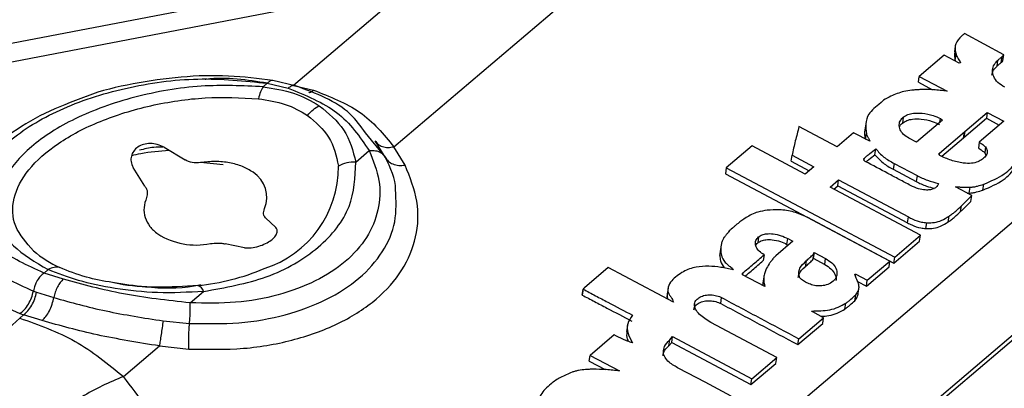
# Model space of a CAD drawing. Header units: millimetres. Extents: x 0 to 420, y 0 to 297.
# Tile 40 of 75: x 153.77 to 157.61, y 132.34 to 133.78. Entities that reach past the tile are written whole.
import ezdxf

# ---------------------------------------------------------------- set-up
doc = ezdxf.new("R2010")
doc.units = ezdxf.units.MM

msp = doc.modelspace()

# ---------------------------------------------------------------- linework, layer by layer
at = {"color": 7, "linetype": 'Continuous', "lineweight": 25}
for p, q in [((155.2663, 133.9789), (151.1362, 133.1859)), ((155.2339, 133.284), (155.9981, 133.9336)), ((151.1729, 133.1218), (155.303, 133.9148)), ((155.303, 133.9148), (154.8425, 133.5233)), ((157.6118, 133.6428), (157.4584, 133.7251)), ((157.4228, 133.6765), (157.4194, 133.6536)), ((154.4548, 130.2783), (158.3889, 133.6224)), ((157.3797, 133.6412), (157.2825, 133.5585)), ((157.4386, 133.6099), (157.3797, 133.6412)), ((157.4227, 133.6215), (157.4261, 133.6444)), ((157.4227, 133.6215), (157.4242, 133.6175)), ((157.5859, 133.5985), (157.5893, 133.6214)), ((157.6022, 133.6124), (157.6056, 133.6353)), ((157.6084, 133.6199), (157.6118, 133.6428)), ((157.4439, 133.6109), (157.4386, 133.6099)), ((154.8484, 133.5219), (154.7619, 133.5419)), ((157.279, 133.5356), (157.2825, 133.5585)), ((157.2825, 133.5585), (157.3914, 133.5007)), ((154.7399, 133.5313), (154.7242, 133.5179)), ((154.7399, 133.5313), (154.8213, 133.5122)), ((154.8425, 133.5233), (154.9197, 133.5048)), ((157.279, 133.5356), (157.3347, 133.5061)), ((157.2201, 133.3992), (157.2167, 133.3763)), ((157.3731, 133.3879), (157.2714, 133.3014)), ((157.4562, 133.3198), (157.5444, 133.3948)), ((157.4597, 133.3427), (157.5479, 133.4177)), ((157.5479, 133.4177), (157.5444, 133.3948)), ((157.5444, 133.3948), (157.5947, 133.3681)), ((157.5479, 133.4177), (157.6126, 133.3833)), ((156.9624, 133.2831), (156.8133, 133.3623)), ((157.075, 133.3811), (157.0715, 133.3582)), ((157.6126, 133.3833), (157.5165, 133.3017)), ((155.1993, 133.2444), (155.1233, 133.3376)), ((157.0265, 133.3376), (156.9624, 133.2831)), ((157.0893, 133.305), (157.0265, 133.3376)), ((157.2714, 133.3014), (157.2419, 133.3171)), ((157.3614, 133.2591), (157.4586, 133.3417)), ((157.3702, 133.2467), (157.4551, 133.3188)), ((157.4551, 133.3188), (157.4586, 133.3417)), ((157.4551, 133.3188), (157.4562, 133.3198)), ((157.4597, 133.3427), (157.4562, 133.3198)), ((157.4586, 133.3417), (157.4597, 133.3427)), ((154.3384, 133.2817), (154.4201, 133.2323)), ((155.1998, 133.2434), (155.1608, 133.3075)), ((155.2778, 133.2118), (155.2339, 133.284)), ((156.631, 133.2876), (156.5299, 133.2016)), ((156.8377, 133.1771), (156.631, 133.2876)), ((157.1095, 133.2525), (157.113, 133.2754)), ((157.5165, 133.3017), (157.5131, 133.2787)), ((157.5413, 133.2831), (157.5378, 133.2602)), ((155.0851, 133.2241), (155.1375, 133.2686)), ((156.7836, 133.2276), (156.787, 133.2505)), ((156.787, 133.2505), (156.8714, 133.2058)), ((157.5378, 133.2602), (157.5419, 133.2503)), ((154.2628, 133.1304), (154.2167, 133.203)), ((154.568, 133.2132), (154.4797, 133.2218)), ((156.5299, 133.2016), (156.5264, 133.1787)), ((156.5299, 133.2016), (157.1869, 132.8529)), ((156.7836, 133.2276), (156.8535, 133.1905)), ((156.8714, 133.2058), (156.8377, 133.1771)), ((157.1847, 133.2187), (157.1813, 133.1958)), ((157.1813, 133.1958), (157.2705, 133.1484)), ((157.1847, 133.2187), (157.274, 133.1713)), ((154.8024, 130.1326), (158.3889, 133.1812)), ((158.3889, 133.1613), (154.8169, 130.125)), ((156.5264, 133.1787), (157.1834, 132.83)), ((156.9344, 133.1258), (156.9681, 133.1544)), ((156.9646, 133.1315), (156.9681, 133.1544)), ((156.9681, 133.1544), (157.2401, 133.0101)), ((157.274, 133.1713), (157.2705, 133.1484)), ((157.2875, 132.9384), (156.9344, 133.1258)), ((156.9488, 133.1181), (156.9646, 133.1315)), ((156.9646, 133.1315), (157.2366, 132.9872)), ((157.4869, 133.0932), (157.4244, 133.1272)), ((157.4777, 133.1028), (157.4812, 133.1257)), ((157.5307, 133.115), (157.5342, 133.1379)), ((157.469, 133.1029), (157.4777, 133.1028)), ((157.4834, 133.0703), (157.4869, 133.0932)), ((157.4437, 133.0309), (157.4472, 133.0538)), ((154.7334, 133.0067), (154.7731, 132.9686)), ((157.1681, 132.8381), (156.8453, 133.0094)), ((157.2366, 132.9872), (157.2401, 133.0101)), ((157.3951, 132.9907), (157.3986, 133.0136)), ((157.3085, 132.9646), (157.3119, 132.9875)), ((156.5404, 132.9519), (156.5409, 132.9553)), ((156.656, 132.9322), (156.6526, 132.9093)), ((156.7665, 132.9031), (156.7699, 132.926)), ((156.7699, 132.926), (156.7896, 132.9156)), ((157.1869, 132.8529), (157.2875, 132.9384)), ((157.284, 132.9155), (157.2875, 132.9384)), ((154.6515, 132.8899), (154.576, 132.9048)), ((156.5096, 132.8995), (156.5062, 132.8766)), ((156.7896, 132.9156), (156.7227, 132.8588)), ((156.7665, 132.9031), (156.7717, 132.9004)), ((157.1834, 132.83), (157.284, 132.9155)), ((156.505, 132.8596), (156.5085, 132.8825)), ((156.5068, 132.8765), (156.505, 132.8596)), ((156.6778, 132.8625), (156.6744, 132.8396)), ((156.8694, 132.8647), (156.866, 132.8418)), ((156.8723, 132.8717), (156.8689, 132.8488)), ((156.8689, 132.8488), (156.9139, 132.8249)), ((156.8723, 132.8717), (156.9174, 132.8478)), ((156.9139, 132.8249), (156.9174, 132.8478)), ((157.1834, 132.83), (157.1869, 132.8529)), ((156.0698, 132.8128), (155.9765, 132.7335)), ((156.3238, 132.678), (156.0698, 132.8128)), ((156.8413, 132.8385), (156.8378, 132.8156)), ((157.0764, 132.7402), (157.1646, 132.8152)), ((157.0799, 132.7631), (157.1681, 132.8381)), ((157.1646, 132.8152), (157.1681, 132.8381)), ((153.8852, 132.8047), (153.8695, 132.7914)), ((153.9449, 132.7672), (153.8695, 132.7914)), ((156.6808, 132.7383), (156.5931, 132.7848)), ((156.6762, 132.7754), (156.6728, 132.7525)), ((157.0313, 132.7873), (157.0354, 132.7875)), ((157.0341, 132.7787), (157.0354, 132.7875)), ((157.0354, 132.7875), (157.0799, 132.7631)), ((156.3027, 132.7323), (156.2993, 132.7094)), ((157.0422, 132.7589), (157.0764, 132.7402)), ((157.0444, 132.713), (157.0479, 132.7359)), ((157.0764, 132.7402), (157.0799, 132.7631)), ((153.8278, 132.7212), (153.8405, 132.7168)), ((153.8405, 132.7168), (153.9081, 132.6955)), ((154.439, 132.6749), (154.4914, 132.7194)), ((155.9714, 132.7288), (155.968, 132.7059)), ((155.9683, 132.7054), (155.9717, 132.7283)), ((156.2988, 132.6968), (156.3022, 132.7197)), ((156.2998, 132.7094), (156.2988, 132.6968)), ((156.2988, 132.6968), (156.3014, 132.6899)), ((156.5084, 132.6724), (156.5118, 132.6953)), ((157.0311, 132.6835), (157.0346, 132.7065)), ((156.9923, 132.6506), (156.9958, 132.6735)), ((153.7899, 132.6286), (153.7746, 132.6156)), ((153.7757, 132.6334), (153.7899, 132.6286)), ((153.8621, 132.6058), (153.7899, 132.6286)), ((156.8127, 132.5348), (156.9094, 132.617)), ((156.9094, 132.617), (156.8668, 132.6396)), ((156.9059, 132.5941), (156.9094, 132.617)), ((154.334, 132.6047), (154.4369, 132.5949)), ((156.1444, 132.586), (156.1409, 132.5631)), ((156.7268, 132.4618), (156.4695, 132.5983)), ((156.8093, 132.5119), (156.9059, 132.5941)), ((156.0931, 132.5498), (155.9993, 132.4701)), ((156.3097, 132.5303), (156.3207, 132.5431)), ((156.3173, 132.5202), (156.3207, 132.5431)), ((156.3207, 132.5431), (156.6296, 132.3792)), ((154.1793, 132.3876), (154.3196, 132.5068)), ((154.3196, 132.5068), (154.4343, 132.4948)), ((156.3062, 132.5074), (156.3097, 132.5303)), ((156.3062, 132.5074), (156.3173, 132.5202)), ((156.3173, 132.5202), (156.6261, 132.3563)), ((156.8093, 132.5119), (156.8127, 132.5348)), ((155.9959, 132.4472), (155.9993, 132.4701)), ((155.9993, 132.4701), (156.1132, 132.4097)), ((155.9959, 132.4472), (156.0574, 132.4145)), ((156.6261, 132.3563), (156.7233, 132.4389)), ((156.6296, 132.3792), (156.7268, 132.4618)), ((156.7233, 132.4389), (156.7268, 132.4618)), ((156.6261, 132.3563), (156.6296, 132.3792))]:
    msp.add_line(p, q, dxfattribs=at)
at = {"color": 8, "linetype": 'Continuous', "lineweight": 25}
for p, q in [((157.3631, 133.3793), (157.3652, 133.3936)), ((157.0729, 133.3135), (157.0761, 133.3345)), ((157.067, 133.2385), (157.0662, 133.2332)), ((157.3614, 133.2591), (157.3603, 133.2522)), ((156.5935, 132.7908), (156.5928, 132.7862))]:
    msp.add_line(p, q, dxfattribs=at)
at = {"color": 7, "linetype": 'Continuous', "lineweight": 25, "flags": 128}
for points in [[(157.1431, 133.465), (157.1337, 133.457), (157.1243, 133.449), (157.1055, 133.433)], [(156.5492, 132.3109), (156.4982, 132.3379), (156.4472, 132.365), (156.3452, 132.4191)]]:
    msp.add_lwpolyline(points, dxfattribs=at)
at = {"color": 8, "linetype": 'Continuous', "lineweight": 25}
msp.add_arc((154.6023, 133.204), 0.4149, 287.6283, 0.5967, dxfattribs=at)
at = {"color": 7, "linetype": 'Continuous', "lineweight": 25}
for centre, radius, start, end in [((155.0787, 133.0972), 0.127, 87.1132, 118.9935), ((154.6236, 133.0874), 0.1145, 336.8305, 57.7273), ((154.4632, 133.184), 0.2834, 238.0174, 281.1768), ((154.1072, 133.2036), 0.4287, 229.4406, 245.6984), ((154.3799, 133.6312), 0.8932, 275.731, 292.9324), ((154.4607, 132.712), 0.0315, 13.4673, 74.5952)]:
    msp.add_arc(centre, radius, start, end, dxfattribs=at)
for points, knots in [([(157.4483, 133.7165), (157.4388, 133.7066), (157.4208, 133.6878), (157.4215, 133.6609), (157.4254, 133.6471), (157.4261, 133.6444)], [0, 0, 0, 0, 0.468788, 0.896579, 1, 1, 1, 1]), ([(157.4584, 133.7251), (157.4576, 133.7243), (157.4559, 133.7229), (157.4525, 133.72), (157.45, 133.7179), (157.4483, 133.7165)], [0, 0, 0, 0, 0.250006, 0.500012, 1, 1, 1, 1]), ([(157.4213, 133.6534), (157.4202, 133.6455), (157.4187, 133.635), (157.4219, 133.6242), (157.4227, 133.6215)], [0, 0, 0, 0, 0.748702, 1, 1, 1, 1]), ([(157.4261, 133.6444), (157.4271, 133.6415), (157.4291, 133.6358), (157.4356, 133.6246), (157.4406, 133.6164), (157.4439, 133.6109)], [0, 0, 0, 0, 0.2540277, 0.5075798, 1, 1, 1, 1]), ([(157.6156, 133.5159), (157.6062, 133.522), (157.5876, 133.534), (157.5708, 133.5577), (157.566, 133.5824), (157.573, 133.6046), (157.5842, 133.6162), (157.5893, 133.6214)], [0, 0, 0, 0, 0.204565, 0.408468, 0.625161, 0.830178, 1, 1, 1, 1]), ([(157.5893, 133.6214), (157.5907, 133.6226), (157.5934, 133.6249), (157.5988, 133.6295), (157.6029, 133.633), (157.6056, 133.6353)], [0, 0, 0, 0, 0.250035, 0.50007, 1, 1, 1, 1]), ([(157.6022, 133.6124), (157.6029, 133.613), (157.6044, 133.6143), (157.6069, 133.6165), (157.6082, 133.6184), (157.6084, 133.6198), (157.6084, 133.6199)], [0, 0, 0, 0, 0.278181, 0.556536, 0.950401, 1, 1, 1, 1]), ([(157.6056, 133.6353), (157.6064, 133.6359), (157.6079, 133.6372), (157.6103, 133.6394), (157.6117, 133.6413), (157.6118, 133.6427), (157.6118, 133.6428)], [0, 0, 0, 0, 0.278181, 0.556536, 0.950401, 1, 1, 1, 1]), ([(157.5657, 133.5631), (157.5671, 133.5697), (157.5699, 133.5828), (157.5806, 133.5933), (157.5859, 133.5985)], [0, 0, 0, 0, 0.506975, 1, 1, 1, 1]), ([(157.5859, 133.5985), (157.5872, 133.5997), (157.5899, 133.602), (157.5953, 133.6066), (157.5994, 133.6101), (157.6022, 133.6124)], [0, 0, 0, 0, 0.250035, 0.50007, 1, 1, 1, 1]), ([(153.8695, 132.7914), (153.8044, 132.8209), (153.6746, 132.8799), (153.5902, 133.0151), (153.6043, 133.1633), (153.7206, 133.3093), (153.9225, 133.4337), (154.1834, 133.5193), (154.474, 133.5595), (154.6511, 133.5407), (154.7399, 133.5313)], [0, 0, 0, 0, 0.1261022, 0.2514935, 0.3760309, 0.5, 0.6239692, 0.7485065, 0.8738979, 1, 1, 1, 1]), ([(154.7618, 133.5419), (154.7049, 133.5493), (154.591, 133.5641), (154.4036, 133.5591), (154.2174, 133.5311), (154.0904, 133.503), (154.0346, 133.48), (154.0333, 133.4795)], [0, 0, 0, 0, 0.247456, 0.495363, 0.744102, 0.994027, 1, 1, 1, 1]), ([(154.7242, 133.5179), (154.6444, 133.5216), (154.48, 133.529), (154.2188, 133.4835), (153.9864, 133.3997), (153.8094, 133.2868), (153.7004, 133.1566), (153.6743, 133.0206), (153.733, 132.894), (153.8354, 132.8339), (153.8852, 132.8047)], [0, 0, 0, 0, 0.121431, 0.25, 0.378569, 0.5, 0.621431, 0.75, 0.878569, 1, 1, 1, 1]), ([(154.7242, 133.5179), (154.7205, 133.5118), (154.7131, 133.4994), (154.7079, 133.4806), (154.7053, 133.4712)], [0, 0, 0, 0, 0.500066, 1, 1, 1, 1]), ([(154.7242, 133.5179), (154.7652, 133.5114), (154.8476, 133.4983), (154.9109, 133.4622), (154.9427, 133.444)], [0, 0, 0, 0, 0.4979603, 1, 1, 1, 1]), ([(154.8213, 133.5122), (154.8897, 133.4847), (155.0275, 133.4294), (155.1007, 133.3225), (155.1375, 133.2686)], [0, 0, 0, 0, 0.496215, 1, 1, 1, 1]), ([(155.1233, 133.3376), (155.1048, 133.3636), (155.0433, 133.4499), (154.9298, 133.492), (154.8504, 133.5214)], [0, 0, 0, 0, 0.301025, 1, 1, 1, 1]), ([(154.9197, 133.5048), (154.9838, 133.4799), (155.1135, 133.4294), (155.1934, 133.3328), (155.2339, 133.284)], [0, 0, 0, 0, 0.494257, 1, 1, 1, 1]), ([(157.2853, 133.5066), (157.2799, 133.5063), (157.2691, 133.5057), (157.2477, 133.5043), (157.2325, 133.5015), (157.2225, 133.4996)], [0, 0, 0, 0, 0.252028, 0.5041104, 1, 1, 1, 1]), ([(157.3914, 133.5007), (157.3825, 133.5016), (157.3645, 133.5035), (157.329, 133.5074), (157.3027, 133.5069), (157.2853, 133.5066)], [0, 0, 0, 0, 0.2525, 0.505021, 1, 1, 1, 1]), ([(154.0333, 133.4795), (153.9781, 133.4587), (153.866, 133.4164), (153.7272, 133.3304), (153.6157, 133.2318), (153.5759, 133.1598), (153.5559, 133.1236)], [0, 0, 0, 0, 0.2429743, 0.4935494, 0.7459082, 1, 1, 1, 1]), ([(154.7053, 133.4712), (154.7415, 133.4656), (154.8143, 133.4544), (154.8695, 133.4223), (154.8972, 133.4061)], [0, 0, 0, 0, 0.49777, 1, 1, 1, 1]), ([(157.2225, 133.4996), (157.2136, 133.4969), (157.196, 133.4914), (157.1689, 133.4802), (157.1525, 133.4705), (157.1431, 133.465)], [0, 0, 0, 0, 0.302926, 0.603819, 1, 1, 1, 1]), ([(154.8972, 133.4061), (154.9042, 133.4141), (154.9181, 133.43), (154.9345, 133.4394), (154.9427, 133.444)], [0, 0, 0, 0, 0.5, 1, 1, 1, 1]), ([(154.9427, 133.444), (154.9785, 133.4142), (155.0537, 133.3514), (155.0743, 133.2679), (155.0851, 133.2241)], [0, 0, 0, 0, 0.475174, 1, 1, 1, 1]), ([(157.1055, 133.433), (157.0982, 133.4257), (157.0808, 133.408), (157.0717, 133.3734), (157.0747, 133.3474), (157.0761, 133.3345)], [0, 0, 0, 0, 0.261584, 0.634126, 1, 1, 1, 1]), ([(154.8972, 133.4061), (154.9281, 133.3793), (154.9936, 133.3225), (155.009, 133.2478), (155.0172, 133.2083)], [0, 0, 0, 0, 0.471767, 1, 1, 1, 1]), ([(157.2419, 133.3171), (157.2345, 133.3219), (157.2196, 133.3314), (157.2063, 133.3502), (157.2026, 133.3698), (157.208, 133.3868), (157.2165, 133.3955), (157.2201, 133.3992)], [0, 0, 0, 0, 0.208999, 0.417396, 0.636602, 0.845091, 1, 1, 1, 1]), ([(157.2167, 133.3763), (157.2222, 133.38), (157.2331, 133.3872), (157.259, 133.3928), (157.2933, 133.3925), (157.3304, 133.3851), (157.3524, 133.375), (157.3618, 133.3707)], [0, 0, 0, 0, 0.156592, 0.31262, 0.524779, 0.797791, 1, 1, 1, 1]), ([(157.2201, 133.3992), (157.2256, 133.4029), (157.2366, 133.4101), (157.2625, 133.4157), (157.2967, 133.4154), (157.3338, 133.408), (157.3558, 133.3979), (157.3652, 133.3936)], [0, 0, 0, 0, 0.156592, 0.31262, 0.524779, 0.797791, 1, 1, 1, 1]), ([(157.3652, 133.3936), (157.3659, 133.3933), (157.3671, 133.3927), (157.3683, 133.3916), (157.3687, 133.3905), (157.3693, 133.3895), (157.3709, 133.3885), (157.3722, 133.3881), (157.3731, 133.3879)], [0, 0, 0, 0, 0.214823, 0.355815, 0.495462, 0.635942, 0.757715, 1, 1, 1, 1]), ([(156.8133, 133.3623), (156.8111, 133.3529), (156.8066, 133.3343), (156.7963, 133.2973), (156.7907, 133.2692), (156.787, 133.2505)], [0, 0, 0, 0, 0.250814, 0.5016074, 1, 1, 1, 1]), ([(157.0731, 133.3579), (157.0722, 133.3553), (157.0671, 133.3406), (157.0701, 133.3247), (157.0727, 133.3116)], [0, 0, 0, 0, 0.1744, 1, 1, 1, 1]), ([(157.2058, 133.362), (157.206, 133.3629), (157.2076, 133.3684), (157.2126, 133.3728), (157.2167, 133.3763)], [0, 0, 0, 0, 0.178673, 1, 1, 1, 1]), ([(157.0761, 133.3345), (157.0772, 133.3309), (157.0793, 133.3241), (157.0865, 133.3146), (157.0884, 133.3082), (157.0893, 133.305)], [0, 0, 0, 0, 0.361536, 0.679104, 1, 1, 1, 1]), ([(154.3384, 133.2817), (154.3296, 133.286), (154.3127, 133.2942), (154.2839, 133.2976), (154.2574, 133.2939), (154.2346, 133.2834), (154.2177, 133.2672), (154.2088, 133.2472), (154.2074, 133.2248), (154.2135, 133.2106), (154.2167, 133.203)], [0, 0, 0, 0, 0.138248, 0.266041, 0.388638, 0.506414, 0.624709, 0.748347, 0.865406, 1, 1, 1, 1]), ([(154.2114, 133.2499), (154.2232, 133.2527), (154.2704, 133.264), (154.32, 133.2676), (154.3573, 133.2703)], [0, 0, 0, 0, 0.24874, 1, 1, 1, 1]), ([(154.333, 133.2816), (154.321, 133.2819), (154.2895, 133.2827), (154.2601, 133.2749), (154.242, 133.27)], [0, 0, 0, 0, 0.380395, 1, 1, 1, 1]), ([(155.1375, 133.2686), (155.1443, 133.2691), (155.1581, 133.27), (155.1764, 133.2652), (155.1913, 133.2565), (155.197, 133.2477), (155.1998, 133.2434)], [0, 0, 0, 0, 0.2448534, 0.4996339, 0.7546082, 1, 1, 1, 1]), ([(155.1608, 133.3075), (155.1641, 133.3026), (155.1708, 133.2925), (155.1883, 133.2836), (155.2097, 133.28), (155.2259, 133.2826), (155.2339, 133.284)], [0, 0, 0, 0, 0.244956, 0.49966, 0.754544, 1, 1, 1, 1]), ([(157.067, 133.2385), (157.0706, 133.2417), (157.0779, 133.2481), (157.0935, 133.2602), (157.1052, 133.2693), (157.113, 133.2754)], [0, 0, 0, 0, 0.250223, 0.500396, 1, 1, 1, 1]), ([(157.113, 133.2754), (157.1179, 133.27), (157.1277, 133.2592), (157.1487, 133.2386), (157.1704, 133.2266), (157.1847, 133.2187)], [0, 0, 0, 0, 0.255748, 0.511999, 1, 1, 1, 1]), ([(157.5131, 133.2787), (157.5153, 133.2772), (157.5197, 133.274), (157.5287, 133.2682), (157.5342, 133.2633), (157.5378, 133.2602)], [0, 0, 0, 0, 0.261212, 0.522433, 1, 1, 1, 1]), ([(157.5165, 133.3017), (157.5188, 133.3001), (157.5232, 133.2969), (157.5321, 133.2911), (157.5377, 133.2862), (157.5413, 133.2831)], [0, 0, 0, 0, 0.261212, 0.522433, 1, 1, 1, 1]), ([(157.5413, 133.2831), (157.5437, 133.2785), (157.5486, 133.2692), (157.5467, 133.2538), (157.5381, 133.2432), (157.5313, 133.2373), (157.5295, 133.2358)], [0, 0, 0, 0, 0.271435, 0.542815, 0.883379, 1, 1, 1, 1]), ([(154.4797, 133.2218), (154.4686, 133.221), (154.447, 133.2194), (154.4289, 133.2281), (154.4201, 133.2323)], [0, 0, 0, 0, 0.515195, 1, 1, 1, 1]), ([(155.1375, 133.2686), (155.1529, 133.2298), (155.1837, 133.1523), (155.1777, 133.0361), (155.1333, 132.9279), (155.0495, 132.8331), (154.9315, 132.7564), (154.7851, 132.7024), (154.6182, 132.6716), (154.4988, 132.6738), (154.439, 132.6749)], [0, 0, 0, 0, 0.125736, 0.250914, 0.375596, 0.5, 0.624404, 0.749086, 0.874264, 1, 1, 1, 1]), ([(155.1998, 133.2434), (155.2033, 133.238), (155.2105, 133.2269), (155.2292, 133.216), (155.252, 133.2101), (155.2693, 133.2112), (155.2778, 133.2118)], [0, 0, 0, 0, 0.2451225, 0.5, 0.7548775, 1, 1, 1, 1]), ([(155.2407, 133.1166), (155.2407, 133.1167), (155.242, 133.1585), (155.2209, 133.201), (155.1998, 133.2434)], [0, 0, 0, 0, 0.002137, 1, 1, 1, 1]), ([(157.0717, 133.2267), (157.0707, 133.2273), (157.0684, 133.2289), (157.0661, 133.2321), (157.0653, 133.2352), (157.066, 133.2374), (157.0667, 133.2382), (157.067, 133.2385)], [0, 0, 0, 0, 0.1926722, 0.4760856, 0.7644561, 0.9213993, 1, 1, 1, 1]), ([(157.0746, 133.2251), (157.0784, 133.2282), (157.09, 133.2374), (157.1017, 133.2464), (157.1095, 133.2525)], [0, 0, 0, 0, 0.332512, 1, 1, 1, 1]), ([(157.1095, 133.2525), (157.1144, 133.2471), (157.1242, 133.2363), (157.1452, 133.2157), (157.167, 133.2036), (157.1813, 133.1958)], [0, 0, 0, 0, 0.255748, 0.511999, 1, 1, 1, 1]), ([(157.3626, 133.2499), (157.362, 133.2503), (157.3609, 133.2511), (157.3597, 133.2529), (157.3593, 133.2552), (157.3599, 133.2575), (157.3609, 133.2587), (157.3614, 133.2591)], [0, 0, 0, 0, 0.134229, 0.305409, 0.560899, 0.827376, 1, 1, 1, 1]), ([(157.5295, 133.2358), (157.5237, 133.2319), (157.5119, 133.224), (157.4851, 133.2182), (157.4488, 133.2196), (157.4053, 133.2298), (157.377, 133.2432), (157.3626, 133.2499)], [0, 0, 0, 0, 0.145965, 0.29209, 0.46692, 0.729011, 1, 1, 1, 1]), ([(157.5307, 133.115), (157.559, 133.127), (157.6124, 133.1496), (157.6536, 133.1943), (157.6647, 133.2227), (157.6684, 133.232)], [0, 0, 0, 0, 0.432677, 0.815464, 1, 1, 1, 1]), ([(157.5342, 133.1379), (157.5625, 133.1499), (157.6159, 133.1725), (157.657, 133.2172), (157.6682, 133.2457), (157.6718, 133.2549)], [0, 0, 0, 0, 0.432677, 0.815464, 1, 1, 1, 1]), ([(154.4343, 132.4948), (154.5063, 132.4935), (154.6503, 132.4909), (154.8518, 132.528), (155.0286, 132.5933), (155.1712, 132.686), (155.2726, 132.8007), (155.3263, 132.9313), (155.3334, 133.0716), (155.2963, 133.165), (155.2778, 133.2118)], [0, 0, 0, 0, 0.125367, 0.250646, 0.375443, 0.500007, 0.624572, 0.749368, 0.874651, 1, 1, 1, 1]), ([(154.4914, 132.7194), (154.5763, 132.7347), (154.7512, 132.7664), (154.9506, 132.8856), (155.0772, 133.0435), (155.0825, 133.165), (155.0851, 133.2241)], [0, 0, 0, 0, 0.24292, 0.5, 0.75708, 1, 1, 1, 1]), ([(157.2486, 133.1328), (157.2339, 133.1406), (157.2044, 133.1562), (157.1452, 133.1874), (157.1011, 133.211), (157.0717, 133.2267)], [0, 0, 0, 0, 0.250005, 0.500011, 1, 1, 1, 1]), ([(157.274, 133.1713), (157.2804, 133.1679), (157.2934, 133.1613), (157.3211, 133.1505), (157.3429, 133.1443), (157.3573, 133.1403)], [0, 0, 0, 0, 0.253698, 0.507697, 1, 1, 1, 1]), ([(154.2628, 133.1304), (154.2651, 133.1266), (154.2699, 133.1189), (154.2737, 133.1034), (154.2709, 133.0924), (154.269, 133.0854)], [0, 0, 0, 0, 0.262427, 0.526596, 1, 1, 1, 1]), ([(157.3482, 133.1257), (157.3446, 133.1233), (157.3375, 133.1184), (157.3223, 133.115), (157.3027, 133.1149), (157.2765, 133.1198), (157.2587, 133.1281), (157.2486, 133.1328)], [0, 0, 0, 0, 0.149055, 0.298, 0.4465, 0.685153, 1, 1, 1, 1]), ([(157.2705, 133.1484), (157.277, 133.145), (157.2899, 133.1384), (157.3134, 133.1292), (157.3308, 133.1242), (157.3407, 133.1214)], [0, 0, 0, 0, 0.2989523, 0.5982591, 1, 1, 1, 1]), ([(157.3573, 133.1403), (157.357, 133.1388), (157.3564, 133.136), (157.3535, 133.131), (157.3502, 133.1278), (157.3482, 133.1257)], [0, 0, 0, 0, 0.265688, 0.53099, 1, 1, 1, 1]), ([(157.4244, 133.1272), (157.4292, 133.1271), (157.4387, 133.1271), (157.4578, 133.1255), (157.4719, 133.1256), (157.4812, 133.1257)], [0, 0, 0, 0, 0.253637, 0.506818, 1, 1, 1, 1]), ([(157.4812, 133.1257), (157.486, 133.1262), (157.4957, 133.1272), (157.5136, 133.1313), (157.526, 133.1353), (157.5342, 133.1379)], [0, 0, 0, 0, 0.255436, 0.510577, 1, 1, 1, 1]), ([(157.4472, 133.0538), (157.4506, 133.057), (157.4573, 133.0635), (157.4704, 133.0767), (157.4803, 133.0866), (157.4869, 133.0932)], [0, 0, 0, 0, 0.2500874, 0.5001644, 1, 1, 1, 1]), ([(157.4777, 133.1028), (157.4826, 133.1033), (157.4923, 133.1043), (157.5101, 133.1084), (157.5225, 133.1124), (157.5307, 133.115)], [0, 0, 0, 0, 0.255436, 0.510577, 1, 1, 1, 1]), ([(154.7334, 133.0067), (154.7314, 133.0089), (154.7275, 133.0132), (154.7239, 133.0247), (154.7269, 133.0352), (154.7289, 133.0424)], [0, 0, 0, 0, 0.244104, 0.489533, 1, 1, 1, 1]), ([(157.3986, 133.0136), (157.4032, 133.0167), (157.4124, 133.0228), (157.4286, 133.0363), (157.4398, 133.0468), (157.4472, 133.0538)], [0, 0, 0, 0, 0.2519046, 0.5036804, 1, 1, 1, 1]), ([(157.4437, 133.0309), (157.4471, 133.0341), (157.4539, 133.0406), (157.467, 133.0538), (157.4769, 133.0637), (157.4834, 133.0703)], [0, 0, 0, 0, 0.250087, 0.500164, 1, 1, 1, 1]), ([(156.6894, 133.0363), (156.6771, 133.0342), (156.6457, 133.0289), (156.6081, 133.0096), (156.5858, 132.9926), (156.5757, 132.9849)], [0, 0, 0, 0, 0.261757, 0.668256, 1, 1, 1, 1]), ([(156.8453, 133.0094), (156.8284, 133.0167), (156.7947, 133.0313), (156.7392, 133.0395), (156.705, 133.0373), (156.6894, 133.0363)], [0, 0, 0, 0, 0.351977, 0.702723, 1, 1, 1, 1]), ([(157.2401, 133.0101), (157.2456, 133.0072), (157.2613, 132.9989), (157.2859, 132.9902), (157.3051, 132.9882), (157.3119, 132.9875)], [0, 0, 0, 0, 0.258439, 0.737124, 1, 1, 1, 1]), ([(157.3119, 132.9875), (157.3221, 132.9874), (157.3426, 132.9874), (157.3729, 132.9969), (157.3891, 133.0074), (157.3986, 133.0136)], [0, 0, 0, 0, 0.29323, 0.585483, 1, 1, 1, 1]), ([(157.3951, 132.9907), (157.3997, 132.9938), (157.409, 132.9999), (157.4251, 133.0134), (157.4363, 133.0239), (157.4437, 133.0309)], [0, 0, 0, 0, 0.251905, 0.50368, 1, 1, 1, 1]), ([(154.6515, 132.8899), (154.6599, 132.8895), (154.6766, 132.8887), (154.7061, 132.8948), (154.7334, 132.9054), (154.7556, 132.9187), (154.771, 132.9331), (154.7791, 132.9475), (154.7797, 132.9598), (154.7751, 132.966), (154.7731, 132.9686)], [0, 0, 0, 0, 0.142965, 0.285132, 0.417358, 0.53984, 0.657733, 0.777418, 0.903955, 1, 1, 1, 1]), ([(156.5757, 132.9849), (156.5726, 132.9825), (156.5664, 132.9778), (156.5552, 132.9677), (156.5466, 132.9603), (156.5409, 132.9553)], [0, 0, 0, 0, 0.250891, 0.501668, 1, 1, 1, 1]), ([(157.2366, 132.9872), (157.2421, 132.9843), (157.2578, 132.976), (157.2825, 132.9673), (157.3017, 132.9653), (157.3085, 132.9646)], [0, 0, 0, 0, 0.2584387, 0.7371243, 1, 1, 1, 1]), ([(157.3085, 132.9646), (157.3187, 132.9645), (157.3391, 132.9645), (157.3695, 132.974), (157.3856, 132.9845), (157.3951, 132.9907)], [0, 0, 0, 0, 0.29323, 0.585483, 1, 1, 1, 1]), ([(156.521, 132.9294), (156.5188, 132.9257), (156.5144, 132.9182), (156.5094, 132.9026), (156.5088, 132.8905), (156.5085, 132.8825)], [0, 0, 0, 0, 0.255827, 0.511554, 1, 1, 1, 1]), ([(156.5366, 132.9483), (156.5352, 132.9467), (156.5325, 132.9436), (156.5271, 132.9374), (156.5234, 132.9326), (156.521, 132.9294)], [0, 0, 0, 0, 0.2503793, 0.5007631, 1, 1, 1, 1]), ([(156.5409, 132.9553), (156.541, 132.955), (156.5414, 132.9544), (156.5413, 132.9533), (156.5404, 132.9518), (156.5385, 132.9502), (156.5372, 132.9489), (156.5366, 132.9483)], [0, 0, 0, 0, 0.110603, 0.220932, 0.414744, 0.707164, 1, 1, 1, 1]), ([(156.6778, 132.8625), (156.6709, 132.8669), (156.657, 132.8758), (156.6449, 132.893), (156.6424, 132.9102), (156.6473, 132.9236), (156.6538, 132.93), (156.656, 132.9322)], [0, 0, 0, 0, 0.229066, 0.45809, 0.681043, 0.890818, 1, 1, 1, 1]), ([(156.656, 132.9322), (156.6604, 132.9351), (156.6691, 132.941), (156.6891, 132.9454), (156.7151, 132.9447), (156.7439, 132.9383), (156.7617, 132.9299), (156.7699, 132.926)], [0, 0, 0, 0, 0.15874, 0.317537, 0.511831, 0.772709, 1, 1, 1, 1]), ([(154.5182, 132.906), (154.5282, 132.9071), (154.5438, 132.9089), (154.5632, 132.9077), (154.5718, 132.9058), (154.576, 132.9048)], [0, 0, 0, 0, 0.476151, 0.737566, 1, 1, 1, 1]), ([(156.6454, 132.9001), (156.6457, 132.9009), (156.6469, 132.9044), (156.6501, 132.9072), (156.6526, 132.9093)], [0, 0, 0, 0, 0.235349, 1, 1, 1, 1]), ([(156.6526, 132.9093), (156.6569, 132.9122), (156.6656, 132.9181), (156.6856, 132.9224), (156.7117, 132.9218), (156.7405, 132.9154), (156.7582, 132.907), (156.7665, 132.9031)], [0, 0, 0, 0, 0.1587398, 0.3175372, 0.5118314, 0.7727094, 1, 1, 1, 1]), ([(156.505, 132.8596), (156.5052, 132.8526), (156.5057, 132.8361), (156.5162, 132.8201), (156.5222, 132.811)], [0, 0, 0, 0, 0.427742, 1, 1, 1, 1]), ([(156.5085, 132.8825), (156.5088, 132.8755), (156.5096, 132.8589), (156.5213, 132.8363), (156.5394, 132.8196), (156.5527, 132.811), (156.5561, 132.8055), (156.5571, 132.804)], [0, 0, 0, 0, 0.25216, 0.599593, 0.799172, 0.941726, 1, 1, 1, 1]), ([(156.5935, 132.7908), (156.6006, 132.7968), (156.6147, 132.8087), (156.6428, 132.8325), (156.6638, 132.8505), (156.6778, 132.8625)], [0, 0, 0, 0, 0.250077, 0.50011, 1, 1, 1, 1]), ([(156.7137, 132.8488), (156.7107, 132.8452), (156.7047, 132.8381), (156.6938, 132.8234), (156.6883, 132.8116), (156.6846, 132.8038)], [0, 0, 0, 0, 0.25233, 0.504732, 1, 1, 1, 1]), ([(156.7227, 132.8588), (156.722, 132.858), (156.7205, 132.8563), (156.7174, 132.853), (156.7152, 132.8505), (156.7137, 132.8488)], [0, 0, 0, 0, 0.250175, 0.500351, 1, 1, 1, 1]), ([(156.8413, 132.8385), (156.8436, 132.8408), (156.8481, 132.8452), (156.8582, 132.8536), (156.865, 132.8603), (156.8694, 132.8647)], [0, 0, 0, 0, 0.251651, 0.503179, 1, 1, 1, 1]), ([(156.9174, 132.8478), (156.926, 132.8423), (156.9433, 132.8313), (156.9592, 132.8096), (156.9635, 132.7873), (156.9557, 132.767), (156.9384, 132.7517), (156.9155, 132.7425), (156.8909, 132.7403), (156.8678, 132.7429), (156.8544, 132.7485), (156.8478, 132.7513)], [0, 0, 0, 0, 0.127733, 0.257309, 0.391346, 0.510752, 0.630242, 0.743373, 0.82998, 0.916481, 1, 1, 1, 1]), ([(156.866, 132.8418), (156.8664, 132.8423), (156.8672, 132.8434), (156.8679, 132.8458), (156.8685, 132.8476), (156.8689, 132.8488)], [0, 0, 0, 0, 0.252003, 0.502899, 1, 1, 1, 1]), ([(156.8694, 132.8647), (156.8698, 132.8652), (156.8706, 132.8663), (156.8714, 132.8687), (156.8719, 132.8705), (156.8723, 132.8717)], [0, 0, 0, 0, 0.252003, 0.502899, 1, 1, 1, 1]), ([(153.9308, 132.8129), (153.9235, 132.8139), (153.9089, 132.8158), (153.8931, 132.8084), (153.8852, 132.8047)], [0, 0, 0, 0, 0.498293, 1, 1, 1, 1]), ([(156.4619, 132.818), (156.4451, 132.8175), (156.4084, 132.8164), (156.3569, 132.796), (156.3208, 132.7683), (156.3023, 132.7403), (156.3023, 132.7254), (156.3022, 132.7197)], [0, 0, 0, 0, 0.197493, 0.432834, 0.731117, 0.895887, 1, 1, 1, 1]), ([(156.5571, 132.804), (156.5491, 132.8056), (156.5331, 132.8088), (156.5017, 132.8155), (156.4777, 132.817), (156.4619, 132.818)], [0, 0, 0, 0, 0.253522, 0.507044, 1, 1, 1, 1]), ([(156.6035, 132.7793), (156.6061, 132.7815), (156.6157, 132.7896), (156.6394, 132.8096), (156.6604, 132.8276), (156.6744, 132.8396)], [0, 0, 0, 0, 0.108034, 0.405426, 1, 1, 1, 1]), ([(156.8105, 132.7743), (156.8113, 132.7786), (156.8141, 132.7942), (156.8278, 132.8066), (156.8378, 132.8156)], [0, 0, 0, 0, 0.273616, 1, 1, 1, 1]), ([(156.8173, 132.7729), (156.8151, 132.7792), (156.8106, 132.7919), (156.8174, 132.8155), (156.8319, 132.8294), (156.8413, 132.8385)], [0, 0, 0, 0, 0.260238, 0.519177, 1, 1, 1, 1]), ([(156.8378, 132.8156), (156.8401, 132.8179), (156.8447, 132.8223), (156.8548, 132.8307), (156.8615, 132.8374), (156.866, 132.8418)], [0, 0, 0, 0, 0.251651, 0.503179, 1, 1, 1, 1]), ([(156.9139, 132.8249), (156.9226, 132.8194), (156.94, 132.8083), (156.9549, 132.7868), (156.9607, 132.7704), (156.9576, 132.7628), (156.9574, 132.7623)], [0, 0, 0, 0, 0.31874, 0.642079, 0.97655, 1, 1, 1, 1]), ([(153.8695, 132.7914), (153.8648, 132.7876), (153.8553, 132.7799), (153.8429, 132.7626), (153.8331, 132.7425), (153.8295, 132.7282), (153.8278, 132.7212)], [0, 0, 0, 0, 0.2451125, 0.4999864, 0.7548675, 1, 1, 1, 1]), ([(154.4914, 132.7194), (154.4317, 132.7162), (154.3177, 132.7101), (154.1485, 132.7284), (153.999, 132.7597), (153.923, 132.7898), (153.8852, 132.8047)], [0, 0, 0, 0, 0.278072, 0.530864, 0.766917, 1, 1, 1, 1]), ([(156.5931, 132.7848), (156.593, 132.7854), (156.5927, 132.7867), (156.5924, 132.7885), (156.5927, 132.79), (156.5934, 132.7906), (156.5935, 132.7908)], [0, 0, 0, 0, 0.296581, 0.59358, 0.894276, 1, 1, 1, 1]), ([(156.6846, 132.8038), (156.6826, 132.7984), (156.6787, 132.7877), (156.6736, 132.7661), (156.6779, 132.7493), (156.6808, 132.7383)], [0, 0, 0, 0, 0.255602, 0.511585, 1, 1, 1, 1]), ([(156.8478, 132.7513), (156.8435, 132.7534), (156.8332, 132.7585), (156.822, 132.7658), (156.8182, 132.7716), (156.8173, 132.7729)], [0, 0, 0, 0, 0.353866, 0.853208, 1, 1, 1, 1]), ([(157.0479, 132.7359), (157.0473, 132.742), (157.0461, 132.7537), (157.0358, 132.7706), (157.0328, 132.7817), (157.0313, 132.7873)], [0, 0, 0, 0, 0.3527471, 0.6762357, 1, 1, 1, 1]), ([(153.9449, 132.7672), (153.9408, 132.7632), (153.9326, 132.7552), (153.9218, 132.7374), (153.913, 132.7169), (153.9097, 132.7025), (153.9081, 132.6955)], [0, 0, 0, 0, 0.244853, 0.499634, 0.754608, 1, 1, 1, 1]), ([(154.439, 132.6749), (154.3504, 132.6847), (154.1745, 132.7043), (154.021, 132.7463), (153.9449, 132.7672)], [0, 0, 0, 0, 0.503786, 1, 1, 1, 1]), ([(154.4691, 132.7425), (154.416, 132.739), (154.3153, 132.7324), (154.1978, 132.7405), (154.1443, 132.7522), (154.1361, 132.754)], [0, 0, 0, 0, 0.484972, 0.920321, 1, 1, 1, 1]), ([(154.1363, 132.7558), (154.1792, 132.7489), (154.2843, 132.7319), (154.4021, 132.7308), (154.4735, 132.7442), (154.4829, 132.7459)], [0, 0, 0, 0, 0.374257, 0.918414, 1, 1, 1, 1]), ([(155.9765, 132.7335), (155.976, 132.7328), (155.9749, 132.7315), (155.9733, 132.7303), (155.9723, 132.7296), (155.9718, 132.7293), (155.9715, 132.7291), (155.9714, 132.7288), (155.9714, 132.7287), (155.9715, 132.7285), (155.9716, 132.7284), (155.9717, 132.7283), (155.9717, 132.7283)], [0, 0, 0, 0, 0.396759, 0.679797, 0.768816, 0.828797, 0.891445, 0.919847, 0.943775, 0.963986, 0.984147, 1, 1, 1, 1]), ([(156.6731, 132.7525), (156.6727, 132.7511), (156.6718, 132.7478), (156.6727, 132.7443), (156.6732, 132.7423)], [0, 0, 0, 0, 0.435187, 1, 1, 1, 1]), ([(157.0346, 132.7065), (157.0364, 132.7088), (157.04, 132.7133), (157.0453, 132.723), (157.0469, 132.7308), (157.0479, 132.7359)], [0, 0, 0, 0, 0.255254, 0.510565, 1, 1, 1, 1]), ([(153.7757, 132.6334), (153.7816, 132.6381), (153.7935, 132.6477), (153.8089, 132.6694), (153.8213, 132.6945), (153.8257, 132.7124), (153.8278, 132.7212)], [0, 0, 0, 0, 0.245122, 0.5, 0.754878, 1, 1, 1, 1]), ([(153.7899, 132.6286), (153.7956, 132.6333), (153.8072, 132.643), (153.8222, 132.6648), (153.8342, 132.6901), (153.8384, 132.708), (153.8405, 132.7168)], [0, 0, 0, 0, 0.245135, 0.500013, 0.754884, 1, 1, 1, 1]), ([(153.8621, 132.6058), (153.8671, 132.6108), (153.8774, 132.6208), (153.8909, 132.6431), (153.9019, 132.6687), (153.906, 132.6866), (153.9081, 132.6955)], [0, 0, 0, 0, 0.245123, 0.5, 0.754877, 1, 1, 1, 1]), ([(153.9081, 132.6955), (153.9742, 132.677), (154.1066, 132.6401), (154.2582, 132.6165), (154.334, 132.6047)], [0, 0, 0, 0, 0.500064, 1, 1, 1, 1]), ([(155.968, 132.7059), (155.968, 132.7058), (155.9679, 132.7057), (155.968, 132.7056), (155.9681, 132.7055), (155.9682, 132.7054), (155.9683, 132.7054)], [0, 0, 0, 0, 0.248065, 0.518357, 0.787982, 1, 1, 1, 1]), ([(155.9683, 132.7054), (155.9843, 132.6969), (156.0164, 132.6799), (156.0808, 132.646), (156.1291, 132.6206), (156.1614, 132.6037)], [0, 0, 0, 0, 0.250001, 0.500003, 1, 1, 1, 1]), ([(155.9717, 132.7283), (155.9878, 132.7198), (156.0199, 132.7028), (156.0842, 132.6689), (156.1326, 132.6435), (156.1648, 132.6266)], [0, 0, 0, 0, 0.2500013, 0.5000025, 1, 1, 1, 1]), ([(156.3022, 132.7197), (156.3034, 132.7155), (156.3057, 132.7076), (156.3173, 132.6944), (156.3212, 132.6843), (156.3238, 132.678)], [0, 0, 0, 0, 0.292887, 0.554076, 1, 1, 1, 1]), ([(156.4695, 132.5983), (156.4535, 132.6082), (156.4289, 132.6234), (156.4099, 132.6485), (156.4042, 132.6674), (156.4093, 132.6834), (156.4226, 132.6958), (156.441, 132.704), (156.4635, 132.7072), (156.487, 132.7047), (156.503, 132.6998), (156.5106, 132.6959), (156.5118, 132.6953)], [0, 0, 0, 0, 0.2289563, 0.352699, 0.4515541, 0.5512141, 0.6361723, 0.7252681, 0.8156007, 0.8973922, 0.984061, 1, 1, 1, 1]), ([(156.5118, 132.6953), (156.5369, 132.682), (156.5871, 132.6552), (156.6874, 132.6017), (156.7626, 132.5616), (156.8127, 132.5348)], [0, 0, 0, 0, 0.25, 0.5, 1, 1, 1, 1]), ([(156.9958, 132.6735), (156.9994, 132.6761), (157.0066, 132.6812), (157.0194, 132.6922), (157.0285, 132.7008), (157.0346, 132.7065)], [0, 0, 0, 0, 0.251185, 0.502134, 1, 1, 1, 1]), ([(157.0311, 132.6835), (157.0329, 132.6858), (157.0365, 132.6904), (157.0419, 132.7001), (157.0434, 132.7079), (157.0444, 132.713)], [0, 0, 0, 0, 0.255254, 0.510565, 1, 1, 1, 1]), ([(154.4369, 132.5949), (154.4375, 132.602), (154.4386, 132.6167), (154.4395, 132.6389), (154.4397, 132.6594), (154.4393, 132.6698), (154.439, 132.6749)], [0, 0, 0, 0, 0.245392, 0.500366, 0.755147, 1, 1, 1, 1]), ([(156.4038, 132.6483), (156.4047, 132.6526), (156.4064, 132.6617), (156.4193, 132.6728), (156.4375, 132.6811), (156.4601, 132.6842), (156.4835, 132.6818), (156.4995, 132.6769), (156.5072, 132.673), (156.5084, 132.6724)], [0, 0, 0, 0, 0.1440136, 0.3060576, 0.4759934, 0.6482881, 0.8042923, 0.9695989, 1, 1, 1, 1]), ([(156.5084, 132.6724), (156.5334, 132.6591), (156.5836, 132.6323), (156.6839, 132.5788), (156.7591, 132.5387), (156.8093, 132.5119)], [0, 0, 0, 0, 0.2500002, 0.5000004, 1, 1, 1, 1]), ([(156.8616, 132.6431), (156.8862, 132.6434), (156.9237, 132.6437), (156.968, 132.6573), (156.9864, 132.668), (156.9958, 132.6735)], [0, 0, 0, 0, 0.48063, 0.733603, 1, 1, 1, 1]), ([(156.9923, 132.6506), (156.9959, 132.6532), (157.0031, 132.6583), (157.016, 132.6693), (157.0251, 132.6779), (157.0311, 132.6835)], [0, 0, 0, 0, 0.251185, 0.502134, 1, 1, 1, 1]), ([(156.1648, 132.6266), (156.1571, 132.6159), (156.1416, 132.5943), (156.144, 132.5557), (156.1577, 132.5312), (156.1645, 132.5189)], [0, 0, 0, 0, 0.3321843, 0.6657893, 1, 1, 1, 1]), ([(156.8668, 132.6396), (156.8662, 132.6399), (156.8652, 132.6404), (156.8633, 132.6415), (156.8623, 132.6425), (156.8616, 132.6431)], [0, 0, 0, 0, 0.26314, 0.526452, 1, 1, 1, 1]), ([(156.9001, 132.623), (156.9101, 132.6233), (156.933, 132.6239), (156.9644, 132.6346), (156.9829, 132.6452), (156.9923, 132.6506)], [0, 0, 0, 0, 0.277139, 0.629228, 1, 1, 1, 1]), ([(153.7746, 132.6156), (153.7369, 132.581), (153.6791, 132.528), (153.6151, 132.4222), (153.5607, 132.303), (153.5171, 132.1412), (153.5213, 132.0247), (153.5233, 131.9689)], [0, 0, 0, 0, 0.242562, 0.372203, 0.504015, 0.762274, 1, 1, 1, 1]), ([(153.7746, 132.6156), (153.8487, 132.5891), (153.9962, 132.5365), (154.1184, 132.4371), (154.1793, 132.3876)], [0, 0, 0, 0, 0.501911, 1, 1, 1, 1]), ([(154.3196, 132.5068), (154.2373, 132.5201), (154.0745, 132.5463), (153.9323, 132.5861), (153.8621, 132.6058)], [0, 0, 0, 0, 0.505749, 1, 1, 1, 1]), ([(154.334, 132.6047), (154.3327, 132.5959), (154.33, 132.5778), (154.326, 132.5507), (154.3224, 132.5257), (154.3205, 132.513), (154.3196, 132.5068)], [0, 0, 0, 0, 0.244956, 0.49966, 0.754544, 1, 1, 1, 1]), ([(154.4343, 132.4948), (154.434, 132.5012), (154.4334, 132.5142), (154.4337, 132.5398), (154.4348, 132.5676), (154.4362, 132.5859), (154.4369, 132.5949)], [0, 0, 0, 0, 0.245123, 0.5, 0.754877, 1, 1, 1, 1]), ([(156.1645, 132.5189), (156.158, 132.521), (156.1449, 132.5251), (156.1214, 132.5359), (156.1043, 132.5443), (156.0931, 132.5498)], [0, 0, 0, 0, 0.255887, 0.511167, 1, 1, 1, 1]), ([(156.1427, 132.563), (156.1412, 132.553), (156.1394, 132.5402), (156.1461, 132.5275), (156.1475, 132.5247)], [0, 0, 0, 0, 0.7787793, 1, 1, 1, 1]), ([(156.2833, 132.4688), (156.2839, 132.4734), (156.2859, 132.4878), (156.2979, 132.4994), (156.3062, 132.5074)], [0, 0, 0, 0, 0.311654, 1, 1, 1, 1]), ([(156.3452, 132.4191), (156.3316, 132.4267), (156.3092, 132.439), (156.2892, 132.4622), (156.283, 132.4839), (156.2883, 132.5081), (156.3019, 132.5222), (156.3097, 132.5303)], [0, 0, 0, 0, 0.256091, 0.418758, 0.581225, 0.760858, 1, 1, 1, 1]), ([(154.1793, 132.3876), (154.1241, 132.3643), (154.0393, 132.3286), (153.9321, 132.2453), (153.8568, 132.1712), (153.7941, 132.0898), (153.7307, 131.9821), (153.7137, 131.9053), (153.7027, 131.8556)], [0, 0, 0, 0, 0.242361, 0.372448, 0.504755, 0.636362, 0.764438, 1, 1, 1, 1]), ([(154.1632, 131.4563), (154.226, 131.522), (154.3521, 131.6539), (154.407, 131.8967), (154.3617, 132.1507), (154.2402, 132.3085), (154.1793, 132.3876)], [0, 0, 0, 0, 0.247768, 0.497076, 0.747811, 1, 1, 1, 1]), ([(155.9287, 132.4044), (155.9211, 132.4011), (155.906, 132.3946), (155.8762, 132.3813), (155.8584, 132.3682), (155.8466, 132.3595)], [0, 0, 0, 0, 0.252701, 0.50549, 1, 1, 1, 1]), ([(155.9539, 132.4112), (155.9517, 132.4107), (155.9472, 132.4099), (155.9387, 132.4077), (155.9327, 132.4057), (155.9287, 132.4044)], [0, 0, 0, 0, 0.252307, 0.504568, 1, 1, 1, 1]), ([(156.0104, 132.4161), (156.0055, 132.416), (155.9959, 132.4156), (155.9768, 132.4145), (155.9631, 132.4125), (155.9539, 132.4112)], [0, 0, 0, 0, 0.251344, 0.502733, 1, 1, 1, 1]), ([(156.1132, 132.4097), (156.1045, 132.4104), (156.0873, 132.4118), (156.0529, 132.4156), (156.0273, 132.4159), (156.0104, 132.4161)], [0, 0, 0, 0, 0.251715, 0.503352, 1, 1, 1, 1]), ([(155.8466, 132.3595), (155.8387, 132.3526), (155.8158, 132.3326), (155.7955, 132.3), (155.7939, 132.2736), (155.7933, 132.2645)], [0, 0, 0, 0, 0.257232, 0.744023, 1, 1, 1, 1])]:
    msp.add_open_spline(points, degree=3, knots=knots, dxfattribs=at)
at = {"color": 8, "linetype": 'Continuous', "lineweight": 25}
for points, knots in [([(154.7403, 133.5316), (154.6621, 133.5444), (154.5834, 133.5573), (154.4991, 133.5463), (154.4985, 133.5462)], [0, 0, 0, 0, 0.993735, 1, 1, 1, 1]), ([(154.7618, 133.5417), (154.7615, 133.5418), (154.758, 133.5432), (154.7503, 133.5404), (154.7433, 133.5343), (154.7399, 133.5313)], [0, 0, 0, 0, 0.046942, 0.532774, 1, 1, 1, 1]), ([(154.8502, 133.5206), (154.8488, 133.5212), (154.8439, 133.5234), (154.8338, 133.521), (154.8254, 133.5151), (154.8213, 133.5122)], [0, 0, 0, 0, 0.167884, 0.592208, 1, 1, 1, 1]), ([(154.902, 133.4947), (154.9028, 133.4948), (154.9085, 133.4957), (154.9145, 133.5006), (154.9197, 133.5048)], [0, 0, 0, 0, 0.132156, 1, 1, 1, 1]), ([(153.725, 133.322), (153.686, 133.2999), (153.5634, 133.2304), (153.4597, 133.0806), (153.4386, 132.9034), (153.5411, 132.74), (153.6974, 132.669), (153.7757, 132.6334)], [0, 0, 0, 0, 0.1036515, 0.3261048, 0.5495025, 0.774301, 1, 1, 1, 1]), ([(153.5567, 133.1248), (153.5441, 133.0711), (153.5187, 132.9635), (153.6177, 132.8169), (153.7578, 132.7531), (153.8278, 132.7212)], [0, 0, 0, 0, 0.332272, 0.666205, 1, 1, 1, 1]), ([(154.4369, 132.5949), (154.5018, 132.5937), (154.6317, 132.5912), (154.8138, 132.6246), (154.9741, 132.6836), (155.1038, 132.7677), (155.1949, 132.8718), (155.2464, 132.9901), (155.2426, 133.0745), (155.2407, 133.1166)], [0, 0, 0, 0, 0.142823, 0.2857, 0.42862, 0.571565, 0.71451, 0.85743, 1, 1, 1, 1]), ([(154.1361, 132.754), (154.101, 132.7604), (154.0229, 132.7747), (153.9635, 132.7993), (153.9308, 132.8129)], [0, 0, 0, 0, 0.448675, 1, 1, 1, 1])]:
    msp.add_open_spline(points, degree=3, knots=knots, dxfattribs=at)
at = {"color": 7, "linetype": 'Continuous', "lineweight": 25}
for points in [[(153.8284, 132.8779), (153.8009, 132.909), (153.746, 132.9713), (153.7429, 133.0828), (153.8003, 133.1951), (153.9181, 133.2999), (154.0843, 133.3873), (154.2836, 133.4486), (154.4997, 133.4814), (154.6368, 133.4746), (154.7053, 133.4712)], [(154.6848, 133.1842), (154.6715, 133.1923), (154.645, 133.2085), (154.5938, 133.2224), (154.5379, 133.2282), (154.4991, 133.2239), (154.4797, 133.2218)], [(154.269, 133.0854), (154.2648, 133.0723), (154.2566, 133.0461), (154.2621, 133.0077), (154.2796, 132.972), (154.3019, 132.9531), (154.3131, 132.9436)]]:
    msp.add_open_spline(points, degree=3, dxfattribs=at)

doc.saveas('drawing.dxf')
